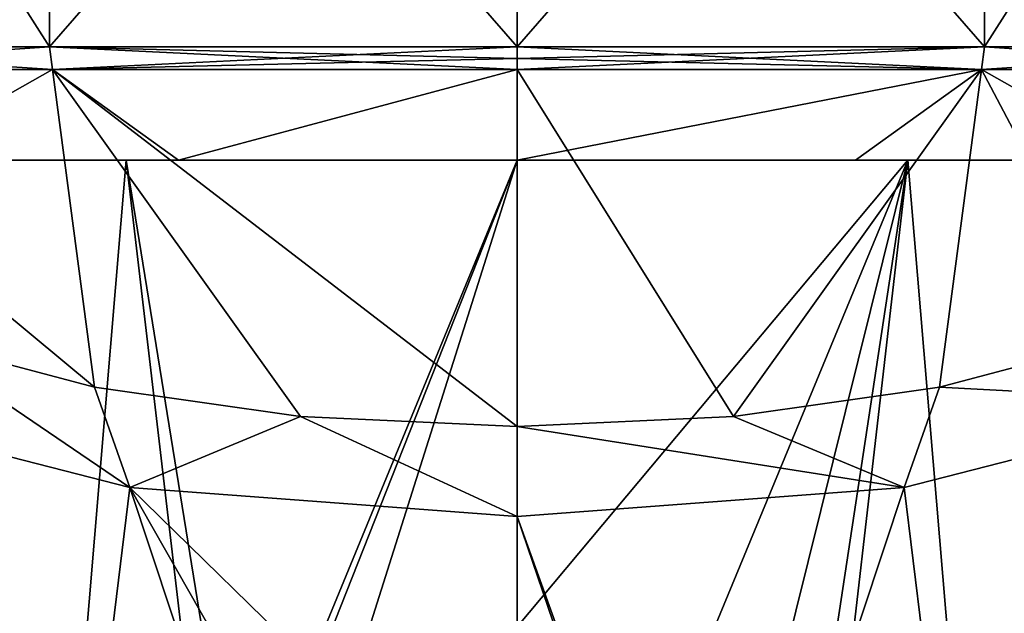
# Model space of a CAD drawing. Header units: millimetres. Extents: x -142 to 33, y -189 to 10.
# Tile 54 of 56: x -11 to 10, y -32 to -19. Entities that reach past the tile are written whole.
import ezdxf

# ---------------------------------------------------------------- set-up
doc = ezdxf.new("R2010")
doc.units = ezdxf.units.MM
doc.header["$LTSCALE"] = 52.148148
for name, color, linetype in [('1', 7, 'CONTINUOUS'), ('127', 7, 'CONTINUOUS'), ('128', 7, 'CONTINUOUS'), ('129', 7, 'CONTINUOUS'), ('130', 7, 'CONTINUOUS'), ('131', 7, 'CONTINUOUS'), ('132', 7, 'CONTINUOUS'), ('139', 7, 'CONTINUOUS'), ('141', 7, 'CONTINUOUS'), ('3', 7, 'CONTINUOUS')]:
    doc.layers.add(name, color=color, linetype=linetype)

msp = doc.modelspace()

# ---------------------------------------------------------------- linework, layer by layer
at = {"layer": '1', "color": 7, "linetype": 'Continuous'}
for points in [[(-18.003, -46.152, -10.394), (-15.339, -21.9, -14.342), (-10.394, -46.152, -18.003), (-18.003, -46.152, -10.394)], [(-15.339, -21.9, -14.342), (-8.361, -21.9, -19.263), (-10.394, -46.152, -18.003), (-15.339, -21.9, -14.342)], [(-10.394, -46.152, -18.003), (-8.361, -21.9, -19.263), (-6.386, -38.719, -19.851), (-10.394, -46.152, -18.003)], [(-8.361, -21.9, -19.263), (0, -21.9, -21), (-5.999, -36.479, -19.992), (-8.361, -21.9, -19.263)], [(-6.386, -38.719, -19.851), (-8.361, -21.9, -19.263), (-5.999, -36.479, -19.992), (-6.386, -38.719, -19.851)], [(-5.999, -36.479, -19.992), (0, -21.9, -21), (-4.983, -34.503, -20.287), (-5.999, -36.479, -19.992)], [(-4.983, -34.503, -20.287), (0, -21.9, -21), (-3.522, -33.04, -20.604), (-4.983, -34.503, -20.287)], [(-3.522, -33.04, -20.604), (0, -21.9, -21), (0, -31.883, -20.913), (-3.522, -33.04, -20.604)], [(-10.394, -46.152, 18.003), (-15.352, -27.091, 14.262), (-18.003, -46.152, 10.394), (-10.394, -46.152, 18.003)], [(-8.282, -28.899, 19.231), (-15.352, -27.091, 14.262), (-10.394, -46.152, 18.003), (-8.282, -28.899, 19.231)], [(-4.2, -41.201, 20.404), (-8.282, -28.899, 19.231), (-10.394, -46.152, 18.003), (-4.2, -41.201, 20.404)], [(0, -29.519, 20.934), (-8.282, -28.899, 19.231), (0, -37, 20.868), (0, -29.519, 20.934)], [(0, -37, 20.868), (-8.282, -28.899, 19.231), (-2.971, -38.231, 20.645), (0, -37, 20.868)], [(-2.971, -38.231, 20.645), (-8.282, -28.899, 19.231), (-4.2, -41.201, 20.404), (-2.971, -38.231, 20.645)]]:
    msp.add_3dface(points, dxfattribs=at)
at = {"layer": '127', "linetype": 'Continuous'}
for points in [[(0, -8, -20), (10, -8, -17.32), (0, -19.475, -20), (0, -8, -20)], [(0, -19.475, -20), (10, -8, -17.32), (10, -19.475, -17.321), (0, -19.475, -20)], [(10, -8, 17.32), (0, -8, 20), (10, -19.475, 17.321), (10, -8, 17.32)], [(10, -19.475, 17.321), (0, -8, 20), (0, -19.475, 20), (10, -19.475, 17.321)], [(10, -8, -17.32), (17.321, -8, -10), (10, -19.475, -17.321), (10, -8, -17.32)], [(10, -19.475, -17.321), (17.321, -8, -10), (17.321, -19.475, -10), (10, -19.475, -17.321)], [(17.321, -8, 10), (10, -8, 17.32), (17.321, -19.475, 10), (17.321, -8, 10)], [(17.321, -19.475, 10), (10, -8, 17.32), (10, -19.475, 17.321), (17.321, -19.475, 10)]]:
    msp.add_3dface(points, dxfattribs=at)
at = {"layer": '128', "linetype": 'Continuous'}
for points in [[(-10, -8, 17.32), (-17.321, -8, 10), (-10, -19.475, 17.321), (-10, -8, 17.32)], [(-10, -19.475, 17.321), (-17.321, -8, 10), (-17.321, -19.475, 10), (-10, -19.475, 17.321)], [(-17.321, -8, -10), (-10, -8, -17.32), (-17.321, -19.475, -10), (-17.321, -8, -10)], [(-17.321, -19.475, -10), (-10, -8, -17.32), (-10, -19.475, -17.321), (-17.321, -19.475, -10)], [(-10, -8, -17.32), (0, -8, -20), (-10, -19.475, -17.321), (-10, -8, -17.32)], [(0, -8, -20), (0, -19.475, -20), (-10, -19.475, -17.321), (0, -8, -20)], [(0, -8, 20), (-10, -8, 17.32), (0, -19.475, 20), (0, -8, 20)], [(0, -19.475, 20), (-10, -8, 17.32), (-10, -19.475, 17.321), (0, -19.475, 20)]]:
    msp.add_3dface(points, dxfattribs=at)
at = {"layer": '129', "linetype": 'Continuous'}
for points in [[(0, -27.594, 15.643), (4.633, -27.383, 15.064), (0, -19.96, 19.875), (0, -27.594, 15.643)], [(0, -19.96, 19.875), (4.633, -27.383, 15.064), (9.937, -19.96, 17.212), (0, -19.96, 19.875)], [(0, -19.96, -19.875), (9.937, -19.96, -17.212), (0, -21.9, -18.799), (0, -19.96, -19.875)], [(0, -21.9, -18.799), (9.937, -19.96, -17.212), (7.241, -21.9, -17.349), (0, -21.9, -18.799)], [(4.633, -27.383, 15.064), (9.038, -26.753, 13.334), (9.937, -19.96, 17.212), (4.633, -27.383, 15.064)], [(7.241, -21.9, -17.349), (9.937, -19.96, -17.212), (13.365, -21.9, -13.221), (7.241, -21.9, -17.349)], [(9.038, -26.753, 13.334), (12.972, -25.718, 10.49), (9.937, -19.96, 17.212), (9.038, -26.753, 13.334)], [(9.937, -19.96, 17.212), (12.972, -25.718, 10.49), (17.212, -19.96, 9.937), (9.937, -19.96, 17.212)], [(9.937, -19.96, -17.212), (17.212, -19.96, -9.937), (13.365, -21.9, -13.221), (9.937, -19.96, -17.212)]]:
    msp.add_3dface(points, dxfattribs=at)
at = {"layer": '130', "linetype": 'Continuous'}
for points in [[(-17.212, -19.96, -9.937), (-9.937, -19.96, -17.212), (-13.365, -21.9, -13.221), (-17.212, -19.96, -9.937)], [(-9.937, -19.96, 17.212), (-17.212, -19.96, 9.937), (-9.038, -26.753, 13.335), (-9.937, -19.96, 17.212)], [(-9.038, -26.753, 13.335), (-17.212, -19.96, 9.937), (-12.972, -25.718, 10.49), (-9.038, -26.753, 13.335)], [(-13.365, -21.9, -13.221), (-9.937, -19.96, -17.212), (-7.241, -21.9, -17.349), (-13.365, -21.9, -13.221)], [(0, -27.594, 15.643), (0, -19.96, 19.875), (-9.937, -19.96, 17.212), (0, -27.594, 15.643)], [(0, -27.594, 15.643), (-9.937, -19.96, 17.212), (-4.633, -27.383, 15.064), (0, -27.594, 15.643)], [(-9.937, -19.96, -17.212), (0, -19.96, -19.875), (-7.241, -21.9, -17.349), (-9.937, -19.96, -17.212)], [(-4.633, -27.383, 15.064), (-9.937, -19.96, 17.212), (-9.038, -26.753, 13.335), (-4.633, -27.383, 15.064)], [(0, -19.96, -19.875), (0, -21.9, -18.799), (-7.241, -21.9, -17.349), (0, -19.96, -19.875)]]:
    msp.add_3dface(points, dxfattribs=at)
at = {"layer": '131', "linetype": 'Continuous'}
for points in [[(0, -19.475, -20), (10, -19.475, -17.321), (0, -19.725, -19.968), (0, -19.475, -20)], [(10, -19.475, -17.321), (9.937, -19.96, -17.212), (0, -19.96, -19.875), (10, -19.475, -17.321)], [(10, -19.475, -17.321), (0, -19.96, -19.875), (0, -19.725, -19.968), (10, -19.475, -17.321)], [(10, -19.475, 17.321), (0, -19.475, 20), (9.937, -19.96, 17.212), (10, -19.475, 17.321)], [(9.937, -19.96, 17.212), (0, -19.475, 20), (0, -19.725, 19.968), (9.937, -19.96, 17.212)], [(10, -19.475, -17.321), (17.321, -19.475, -10), (9.937, -19.96, -17.212), (10, -19.475, -17.321)], [(17.321, -19.475, -10), (17.212, -19.96, -9.937), (9.937, -19.96, -17.212), (17.321, -19.475, -10)], [(10, -19.475, 17.321), (9.937, -19.96, 17.212), (17.212, -19.96, 9.937), (10, -19.475, 17.321)], [(17.321, -19.475, 10), (10, -19.475, 17.321), (17.212, -19.96, 9.937), (17.321, -19.475, 10)], [(0, -19.96, 19.875), (9.937, -19.96, 17.212), (0, -19.725, 19.968), (0, -19.96, 19.875)]]:
    msp.add_3dface(points, dxfattribs=at)
at = {"layer": '132', "linetype": 'Continuous'}
for points in [[(-10, -19.475, 17.321), (-17.321, -19.475, 10), (-9.937, -19.96, 17.212), (-10, -19.475, 17.321)], [(-17.321, -19.475, 10), (-17.212, -19.96, 9.937), (-9.937, -19.96, 17.212), (-17.321, -19.475, 10)], [(-17.321, -19.475, -10), (-10, -19.475, -17.321), (-17.212, -19.96, -9.937), (-17.321, -19.475, -10)], [(-10, -19.475, -17.321), (-9.937, -19.96, -17.212), (-17.212, -19.96, -9.937), (-10, -19.475, -17.321)], [(-10, -19.475, -17.321), (0, -19.475, -20), (-9.937, -19.96, -17.212), (-10, -19.475, -17.321)], [(0, -19.475, 20), (-10, -19.475, 17.321), (0, -19.725, 19.968), (0, -19.475, 20)], [(0, -19.96, 19.875), (-10, -19.475, 17.321), (-9.937, -19.96, 17.212), (0, -19.96, 19.875)], [(-10, -19.475, 17.321), (0, -19.96, 19.875), (0, -19.725, 19.968), (-10, -19.475, 17.321)], [(-9.937, -19.96, -17.212), (0, -19.475, -20), (0, -19.725, -19.968), (-9.937, -19.96, -17.212)], [(0, -19.96, -19.875), (-9.937, -19.96, -17.212), (0, -19.725, -19.968), (0, -19.96, -19.875)]]:
    msp.add_3dface(points, dxfattribs=at)
at = {"layer": '139', "linetype": 'Continuous'}
for points in [[(-13.365, -21.9, -13.221), (-8.361, -21.9, -19.263), (-15.339, -21.9, -14.342), (-13.365, -21.9, -13.221)], [(-13.365, -21.9, -13.221), (-7.241, -21.9, -17.349), (-8.361, -21.9, -19.263), (-13.365, -21.9, -13.221)], [(-7.241, -21.9, -17.349), (0, -21.9, -18.799), (-8.361, -21.9, -19.263), (-7.241, -21.9, -17.349)], [(0, -21.9, -18.799), (0, -21.9, -21), (-8.361, -21.9, -19.263), (0, -21.9, -18.799)], [(0, -21.9, -18.799), (7.241, -21.9, -17.349), (0, -21.9, -21), (0, -21.9, -18.799)], [(0, -21.9, -21), (7.241, -21.9, -17.349), (8.361, -21.9, -19.263), (0, -21.9, -21)], [(7.241, -21.9, -17.349), (13.365, -21.9, -13.221), (8.361, -21.9, -19.263), (7.241, -21.9, -17.349)], [(13.365, -21.9, -13.221), (15.339, -21.9, -14.342), (8.361, -21.9, -19.263), (13.365, -21.9, -13.221)]]:
    msp.add_3dface(points, dxfattribs=at)
at = {"layer": '141', "linetype": 'Continuous'}
for points in [[(-12.972, -25.718, 10.49), (-15.352, -27.091, 14.262), (-8.282, -28.899, 19.231), (-12.972, -25.718, 10.49)], [(-9.038, -26.753, 13.335), (-12.972, -25.718, 10.49), (-8.282, -28.899, 19.231), (-9.038, -26.753, 13.335)], [(12.972, -25.718, 10.49), (9.038, -26.753, 13.334), (15.352, -27.091, 14.262), (12.972, -25.718, 10.49)], [(-4.633, -27.383, 15.064), (-9.038, -26.753, 13.335), (-8.282, -28.899, 19.231), (-4.633, -27.383, 15.064)], [(9.038, -26.753, 13.334), (4.633, -27.383, 15.064), (8.283, -28.899, 19.231), (9.038, -26.753, 13.334)], [(9.038, -26.753, 13.334), (8.283, -28.899, 19.231), (15.352, -27.091, 14.262), (9.038, -26.753, 13.334)], [(-4.633, -27.383, 15.064), (-8.282, -28.899, 19.231), (0, -29.519, 20.934), (-4.633, -27.383, 15.064)], [(0, -27.594, 15.643), (-4.633, -27.383, 15.064), (0, -29.519, 20.934), (0, -27.594, 15.643)], [(4.633, -27.383, 15.064), (0, -27.594, 15.643), (8.283, -28.899, 19.231), (4.633, -27.383, 15.064)], [(0, -27.594, 15.643), (0, -29.519, 20.934), (8.283, -28.899, 19.231), (0, -27.594, 15.643)]]:
    msp.add_3dface(points, dxfattribs=at)
at = {"layer": '3', "color": 7, "linetype": 'Continuous'}
for points in [[(0, -31.883, -20.913), (0, -21.9, -21), (8.361, -21.9, -19.263), (0, -31.883, -20.913)], [(0, -31.883, -20.913), (8.361, -21.9, -19.263), (3.696, -33.173, -20.572), (0, -31.883, -20.913)], [(3.696, -33.173, -20.572), (8.361, -21.9, -19.263), (5.163, -34.761, -20.24), (3.696, -33.173, -20.572)], [(5.163, -34.761, -20.24), (8.361, -21.9, -19.263), (6.097, -36.794, -19.96), (5.163, -34.761, -20.24)], [(6.097, -36.794, -19.96), (8.361, -21.9, -19.263), (6.386, -39.027, -19.849), (6.097, -36.794, -19.96)], [(6.386, -39.027, -19.849), (8.361, -21.9, -19.263), (10.394, -46.152, -18.003), (6.386, -39.027, -19.849)], [(8.361, -21.9, -19.263), (15.339, -21.9, -14.342), (10.394, -46.152, -18.003), (8.361, -21.9, -19.263)], [(10.394, -46.152, -18.003), (15.339, -21.9, -14.342), (18.003, -46.152, -10.394), (10.394, -46.152, -18.003)], [(8.283, -28.899, 19.231), (10.394, -46.152, 18.003), (15.352, -27.091, 14.262), (8.283, -28.899, 19.231)], [(10.394, -46.152, 18.003), (18.003, -46.152, 10.394), (15.352, -27.091, 14.262), (10.394, -46.152, 18.003)], [(0, -29.519, 20.934), (4.2, -41.198, 20.404), (8.283, -28.899, 19.231), (0, -29.519, 20.934)], [(4.2, -41.198, 20.404), (10.394, -46.152, 18.003), (8.283, -28.899, 19.231), (4.2, -41.198, 20.404)], [(0, -29.519, 20.934), (0, -37, 20.868), (2.969, -38.23, 20.645), (0, -29.519, 20.934)], [(4.2, -41.198, 20.404), (0, -29.519, 20.934), (2.969, -38.23, 20.645), (4.2, -41.198, 20.404)]]:
    msp.add_3dface(points, dxfattribs=at)

doc.saveas('drawing.dxf')
